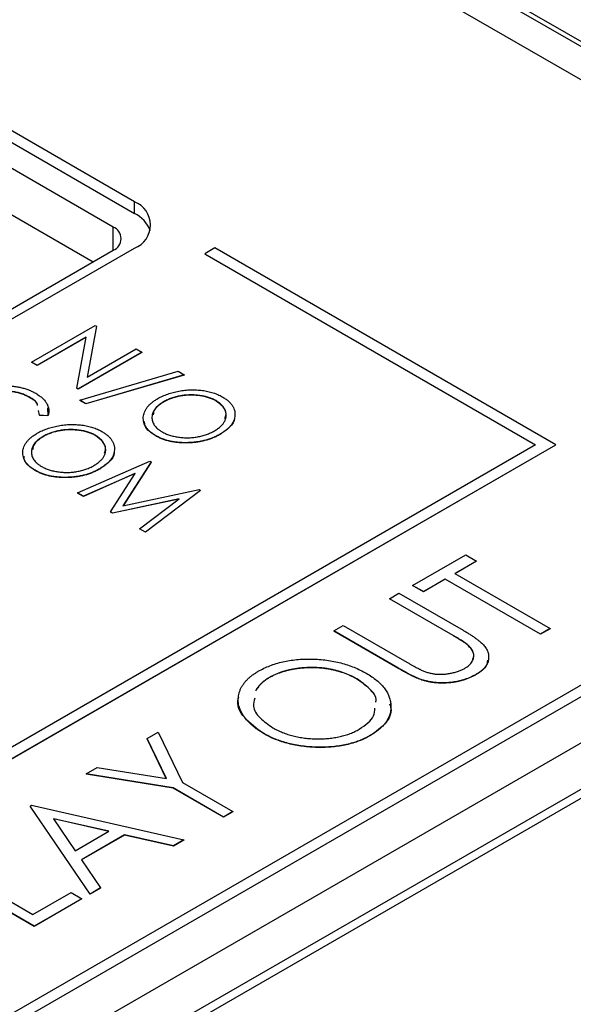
# Model space of a CAD drawing. Header units: millimetres. Extents: x 0 to 420, y 0 to 297.
# Tile 53 of 57: x 357.67 to 362.55, y 252.32 to 261. Entities that reach past the tile are written whole.
import ezdxf

# ---------------------------------------------------------------- set-up
doc = ezdxf.new("R2010")
doc.units = ezdxf.units.MM

msp = doc.modelspace()

# ---------------------------------------------------------------- linework, layer by layer
at = {"color": 7, "linetype": 'Continuous', "lineweight": 25}
for p, q in [((342.0999, 243.2894), (383.9606, 267.4551)), ((342.0999, 243.1874), (383.9606, 267.3531)), ((384.7384, 267.3939), (353.1307, 249.1472)), ((384.7384, 266.9856), (353.1307, 248.7389)), ((384.7371, 266.9047), (353.4122, 248.8213)), ((358.8229, 262.6587), (363.1716, 260.1483)), ((359.4604, 262.5846), (363.5262, 260.2375)), ((359.6358, 262.5278), (363.5249, 260.2827)), ((358.6815, 259.3931), (356.2066, 260.8218)), ((356.2066, 260.7197), (358.6815, 259.291)), ((358.4928, 259.1702), (356.0193, 260.5981)), ((356.0193, 260.1899), (358.316, 258.864)), ((358.6815, 259.291), (358.6815, 259.3931)), ((350.5732, 254.3942), (358.4928, 258.9661)), ((350.7266, 254.3926), (358.6815, 258.9849)), ((359.3886, 258.9869), (359.3002, 258.9359)), ((359.3002, 258.9359), (362.217, 257.2521)), ((359.3002, 258.9359), (359.3002, 258.9339)), ((359.3002, 258.9339), (362.2153, 257.251)), ((362.3938, 257.2521), (359.3886, 258.9869)), ((357.774, 257.9801), (358.3353, 258.3041)), ((358.3353, 258.3041), (358.3458, 258.298)), ((358.3458, 258.298), (358.2641, 257.8476)), ((358.3458, 258.2959), (358.2645, 257.8478)), ((358.3458, 258.298), (358.3458, 258.2959)), ((358.2543, 258.1992), (357.8244, 257.951)), ((358.2539, 258.1969), (357.8244, 257.9489)), ((358.1727, 257.7499), (358.2543, 258.1992)), ((358.7454, 258.0673), (358.1842, 257.7433)), ((358.7454, 258.0653), (358.1842, 257.7412)), ((358.2641, 257.8476), (358.6951, 258.0964)), ((358.6951, 258.0964), (358.7454, 258.0673)), ((358.7454, 258.0673), (358.7454, 258.0653)), ((357.8244, 257.951), (357.774, 257.9801)), ((357.774, 257.9801), (357.774, 257.978)), ((357.8244, 257.9489), (357.774, 257.978)), ((357.8244, 257.951), (357.8244, 257.9489)), ((358.1986, 257.6436), (359.0662, 257.8987)), ((359.0662, 257.8987), (359.1196, 257.8679)), ((359.1196, 257.8679), (358.252, 257.6128)), ((359.1196, 257.8659), (358.252, 257.6107)), ((359.1196, 257.8679), (359.1196, 257.8659)), ((358.1727, 257.7499), (358.1727, 257.7479)), ((358.1842, 257.7433), (358.1727, 257.7499)), ((358.1842, 257.7412), (358.1727, 257.7479)), ((358.1842, 257.7433), (358.1842, 257.7412)), ((357.7518, 257.6726), (357.7518, 257.6705)), ((358.252, 257.6128), (358.1986, 257.6436)), ((358.1986, 257.6436), (358.1986, 257.6415)), ((358.252, 257.6107), (358.1986, 257.6415)), ((358.252, 257.6128), (358.252, 257.6107)), ((358.9375, 257.6298), (358.9375, 257.6278)), ((359.3991, 257.6401), (359.3991, 257.638)), ((357.844, 257.5114), (357.836, 257.5548)), ((357.9162, 257.576), (357.9189, 257.505)), ((357.9189, 257.5071), (357.844, 257.5114)), ((357.844, 257.5114), (357.844, 257.5093)), ((357.9189, 257.505), (357.844, 257.5093)), ((357.9189, 257.5071), (357.9189, 257.505)), ((357.8757, 257.3243), (357.8757, 257.3223)), ((358.3374, 257.3345), (358.3374, 257.3325)), ((358.8687, 257.3315), (358.8687, 257.3295)), ((359.4364, 257.3446), (359.4364, 257.3426)), ((353.7318, 252.2516), (362.3938, 257.2521)), ((362.217, 257.2521), (353.7318, 252.3536)), ((353.7318, 252.2495), (362.3938, 257.25)), ((362.3938, 257.2521), (362.3938, 257.25)), ((358.1802, 256.8271), (358.816, 257.1081)), ((358.8285, 257.1009), (358.5796, 256.7129)), ((358.8285, 257.0988), (358.5811, 256.7132)), ((358.816, 257.1081), (358.8285, 257.1009)), ((358.8285, 257.1009), (358.8285, 257.0988)), ((357.8069, 257.026), (357.8069, 257.0239)), ((358.3747, 257.0391), (358.3747, 257.0371)), ((358.6875, 256.9995), (358.231, 256.7978)), ((358.6857, 256.9967), (358.231, 256.7957)), ((358.4696, 256.66), (358.6875, 256.9995)), ((358.5796, 256.7129), (359.2517, 256.8566)), ((359.264, 256.8494), (358.7774, 256.4823)), ((359.264, 256.8474), (358.7774, 256.4803)), ((359.2517, 256.8566), (359.264, 256.8494)), ((359.264, 256.8494), (359.264, 256.8474)), ((358.231, 256.7978), (358.1802, 256.8271)), ((358.1802, 256.8271), (358.1802, 256.8251)), ((358.231, 256.7957), (358.1802, 256.8251)), ((358.231, 256.7978), (358.231, 256.7957)), ((359.0761, 256.7752), (358.488, 256.6494)), ((359.0723, 256.7723), (358.488, 256.6474)), ((358.7266, 256.5117), (359.0761, 256.7752)), ((358.488, 256.6494), (358.4696, 256.66)), ((358.4696, 256.66), (358.4696, 256.658)), ((358.488, 256.6474), (358.4696, 256.658)), ((358.488, 256.6494), (358.488, 256.6474)), ((358.7266, 256.5117), (358.7266, 256.5096)), ((358.7774, 256.4823), (358.7266, 256.5117)), ((358.7774, 256.4803), (358.7266, 256.5096)), ((358.7774, 256.4823), (358.7774, 256.4803)), ((361.1326, 256.012), (361.6004, 256.2821)), ((361.6963, 256.2267), (361.5044, 256.1159)), ((361.6963, 256.2246), (361.5062, 256.1149)), ((361.6004, 256.2821), (361.6963, 256.2267)), ((361.6963, 256.2267), (361.6963, 256.2246)), ((361.4205, 256.0674), (361.2286, 255.9567)), ((361.4205, 256.0654), (361.2286, 255.9546)), ((362.26, 255.5828), (361.4205, 256.0674)), ((361.4205, 256.0674), (361.4205, 256.0654)), ((362.26, 255.5808), (361.4205, 256.0654)), ((361.5044, 256.1159), (362.3439, 255.6313)), ((361.2286, 255.9567), (361.1326, 256.012)), ((361.1326, 256.012), (361.1326, 256.01)), ((361.2286, 255.9546), (361.1326, 256.01)), ((360.9288, 255.8943), (361.0127, 255.9428)), ((361.4892, 255.5708), (360.9288, 255.8943)), ((360.9288, 255.8943), (360.9288, 255.8923)), ((361.4892, 255.5687), (360.9288, 255.8923)), ((361.0127, 255.9428), (361.5777, 255.6167)), ((361.2286, 255.9567), (361.2286, 255.9546)), ((360.4371, 255.6105), (360.521, 255.659)), ((360.521, 255.659), (361.0815, 255.3354)), ((362.3439, 255.6313), (362.26, 255.5828)), ((362.3439, 255.6292), (362.26, 255.5808)), ((362.3439, 255.6313), (362.3439, 255.6292)), ((361.002, 255.2843), (360.4371, 255.6105)), ((360.4371, 255.6105), (360.4371, 255.6084)), ((361.002, 255.2823), (360.4371, 255.6084)), ((361.4892, 255.5708), (361.4892, 255.5687)), ((362.26, 255.5828), (362.26, 255.5808)), ((361.6255, 255.4818), (361.6255, 255.4797)), ((361.002, 255.2843), (361.002, 255.2823)), ((359.8715, 255.2009), (359.8715, 255.1989)), ((360.6404, 255.1885), (360.6404, 255.1865)), ((361.2151, 255.1797), (361.2151, 255.1777)), ((361.6931, 255.2279), (361.6931, 255.2258)), ((358.792, 254.6608), (358.89, 254.7174)), ((358.9631, 254.3083), (358.792, 254.6608)), ((358.792, 254.6608), (358.792, 254.6588)), ((358.962, 254.3084), (358.792, 254.6588)), ((358.89, 254.7174), (359.1049, 254.2748)), ((359.8176, 254.7081), (359.8176, 254.706)), ((360.7624, 254.6906), (360.7624, 254.6885)), ((358.2544, 254.3504), (358.3524, 254.407)), ((358.3524, 254.407), (358.9631, 254.3083)), ((359.021, 254.2264), (358.2544, 254.3504)), ((358.2544, 254.3504), (358.2544, 254.3484)), ((359.021, 254.2243), (358.2544, 254.3484)), ((359.4656, 253.9697), (359.021, 254.2264)), ((359.021, 254.2264), (359.021, 254.2243)), ((359.4656, 253.9676), (359.021, 254.2243)), ((359.1049, 254.2748), (359.5496, 254.0181)), ((357.7627, 254.0666), (357.7746, 254.0735)), ((358.2903, 253.2912), (357.7627, 254.0666)), ((357.7627, 254.0666), (357.7627, 254.0645)), ((358.2903, 253.2891), (357.7627, 254.0645)), ((357.7746, 254.0735), (359.1178, 253.7689)), ((359.5496, 254.0181), (359.4656, 253.9697)), ((359.5496, 254.0161), (359.4656, 253.9676)), ((359.4656, 253.9697), (359.4656, 253.9676)), ((359.5496, 254.0181), (359.5496, 254.0161)), ((358.4567, 253.8442), (357.9678, 253.9551)), ((357.9678, 253.9551), (358.1599, 253.6728)), ((358.4542, 253.8427), (357.9695, 253.9526)), ((358.1599, 253.6728), (358.4567, 253.8442)), ((358.5947, 253.813), (358.2139, 253.5932)), ((358.5947, 253.811), (358.2149, 253.5917)), ((359.0251, 253.7153), (358.5947, 253.813)), ((358.5947, 253.813), (358.5947, 253.811)), ((359.0251, 253.7133), (358.5947, 253.811)), ((359.1178, 253.7689), (359.0251, 253.7153)), ((359.1178, 253.7668), (359.0251, 253.7133)), ((359.0251, 253.7153), (359.0251, 253.7133)), ((359.1178, 253.7689), (359.1178, 253.7668)), ((357.7986, 253.0073), (356.8632, 253.5473)), ((357.7986, 253.0053), (356.8632, 253.5453)), ((356.9471, 253.5958), (357.7866, 253.1112)), ((358.2139, 253.5932), (358.3831, 253.3447)), ((357.7866, 253.1112), (358.1224, 253.305)), ((358.1224, 253.305), (358.2184, 253.2496)), ((358.3831, 253.3447), (358.2903, 253.2912)), ((358.3831, 253.3427), (358.2903, 253.2891)), ((358.2903, 253.2912), (358.2903, 253.2891)), ((358.3831, 253.3447), (358.3831, 253.3427)), ((358.2184, 253.2496), (357.7986, 253.0073)), ((358.2184, 253.2476), (357.7986, 253.0053)), ((358.2184, 253.2496), (358.2184, 253.2476)), ((357.7986, 253.0073), (357.7986, 253.0053))]:
    msp.add_line(p, q, dxfattribs=at)
at = {"color": 8, "linetype": 'Continuous', "lineweight": 25}
msp.add_line((358.4928, 258.9661), (358.4928, 259.1702), dxfattribs=at)
at = {"color": 7, "linetype": 'Continuous', "lineweight": 25}
for centre, radius, start, end in [((358.6041, 259.189), 0.2183, 290.78344, 69.21635), ((358.5625, 259.044), 0.2742, 20.03548, 64.2718), ((358.4541, 259.0681), 0.1092, 290.78331, 69.21651)]:
    msp.add_arc(centre, radius, start, end, dxfattribs=at)
for points, knots in [([(357.2408, 257.6972), (357.2511, 257.7029), (357.2714, 257.7141), (357.3044, 257.7287), (357.3384, 257.7412), (357.3738, 257.7516), (357.4104, 257.7599), (357.4484, 257.7659), (357.4876, 257.7698), (357.5276, 257.7716), (357.5675, 257.7712), (357.6066, 257.7686), (357.6442, 257.7635), (357.6806, 257.7565), (357.7155, 257.747), (357.7489, 257.7352), (357.781, 257.7213), (357.8007, 257.7105), (357.8107, 257.705)], [0, 0, 0, 0, 0.067236, 0.132194, 0.195391, 0.257388, 0.318778, 0.380515, 0.442528, 0.505942, 0.569171, 0.630524, 0.690882, 0.750747, 0.811024, 0.872201, 0.934998, 1, 1, 1, 1]), ([(357.7518, 257.6726), (357.7466, 257.6755), (357.7363, 257.6813), (357.7195, 257.6891), (357.7022, 257.6963), (357.6841, 257.7027), (357.6652, 257.7083), (357.6458, 257.7133), (357.6256, 257.7174), (357.6048, 257.7209), (357.5837, 257.7234), (357.5626, 257.7253), (357.5415, 257.7262), (357.5205, 257.7265), (357.4995, 257.7258), (357.4786, 257.7243), (357.4578, 257.722), (357.4371, 257.7189), (357.4167, 257.7151), (357.3967, 257.7102), (357.3771, 257.7049), (357.3582, 257.6985), (357.3395, 257.6916), (357.3216, 257.6838), (357.3041, 257.6752), (357.293, 257.669), (357.2874, 257.6659)], [0, 0, 0, 0, 0.042053, 0.08339, 0.12445, 0.165455, 0.206308, 0.247105, 0.288552, 0.330304, 0.372004, 0.413242, 0.453943, 0.494519, 0.534931, 0.575377, 0.616226, 0.657481, 0.699058, 0.740597, 0.782516, 0.824792, 0.867458, 0.910545, 0.95488, 1, 1, 1, 1]), ([(357.7518, 257.6705), (357.7466, 257.6735), (357.7363, 257.6793), (357.7195, 257.687), (357.7022, 257.6942), (357.6841, 257.7007), (357.6652, 257.7063), (357.6458, 257.7113), (357.6256, 257.7154), (357.6048, 257.7189), (357.5837, 257.7214), (357.5626, 257.7233), (357.5415, 257.7242), (357.5205, 257.7244), (357.4995, 257.7238), (357.4786, 257.7223), (357.4578, 257.72), (357.4371, 257.7169), (357.4167, 257.713), (357.3967, 257.7082), (357.3771, 257.7028), (357.3582, 257.6964), (357.3395, 257.6895), (357.3216, 257.6817), (357.3041, 257.6732), (357.293, 257.667), (357.2874, 257.6639)], [0, 0, 0, 0, 0.042053, 0.08339, 0.12445, 0.165455, 0.206308, 0.247105, 0.288552, 0.330304, 0.372004, 0.413242, 0.453943, 0.494519, 0.534931, 0.575377, 0.616226, 0.657481, 0.699058, 0.740597, 0.782516, 0.824792, 0.867458, 0.910545, 0.95488, 1, 1, 1, 1]), ([(357.8107, 257.705), (357.8166, 257.7016), (357.8282, 257.6947), (357.8441, 257.6838), (357.8585, 257.6726), (357.8717, 257.6611), (357.8836, 257.6493), (357.8939, 257.6372), (357.9028, 257.6248), (357.9104, 257.6121), (357.9166, 257.5993), (357.9211, 257.5863), (357.9244, 257.5732), (357.9262, 257.5601), (357.9265, 257.5469), (357.9255, 257.5337), (357.9231, 257.5203), (357.9203, 257.5115), (357.9189, 257.5071)], [0, 0, 0, 0, 0.066993, 0.132924, 0.197185, 0.260778, 0.323495, 0.38569, 0.447641, 0.50944, 0.571321, 0.632219, 0.693087, 0.75382, 0.814671, 0.875574, 0.937668, 1, 1, 1, 1]), ([(358.8869, 257.6588), (358.8936, 257.6626), (358.9071, 257.6701), (358.9286, 257.6805), (358.9507, 257.6901), (358.9738, 257.6986), (358.9975, 257.7065), (359.0219, 257.7135), (359.0472, 257.7195), (359.0731, 257.7247), (359.0992, 257.729), (359.1255, 257.7321), (359.1515, 257.7344), (359.1775, 257.7356), (359.2033, 257.7357), (359.2291, 257.735), (359.2547, 257.7331), (359.2801, 257.7302), (359.305, 257.7266), (359.329, 257.7217), (359.3523, 257.7161), (359.3746, 257.7096), (359.396, 257.7022), (359.4164, 257.6939), (359.4362, 257.6848), (359.4483, 257.678), (359.4544, 257.6746)], [0, 0, 0, 0, 0.044811, 0.089011, 0.13275, 0.176233, 0.219272, 0.262324, 0.305647, 0.348979, 0.392242, 0.43461, 0.476184, 0.517236, 0.558165, 0.598792, 0.639668, 0.680638, 0.721467, 0.761759, 0.801482, 0.840953, 0.880381, 0.919726, 0.959716, 1, 1, 1, 1]), ([(357.828, 257.5985), (357.8275, 257.6019), (357.8235, 257.631), (357.7855, 257.6531), (357.7518, 257.6726)], [0, 0, 0, 0, 0.114761, 1, 1, 1, 1]), ([(357.8276, 257.5985), (357.8272, 257.6011), (357.8231, 257.6296), (357.7857, 257.6511), (357.7518, 257.6705)], [0, 0, 0, 0, 0.094129, 1, 1, 1, 1]), ([(358.8687, 257.3315), (358.8594, 257.3371), (358.8413, 257.3481), (358.8183, 257.3663), (358.7986, 257.3853), (358.7829, 257.4052), (358.771, 257.426), (358.7632, 257.4477), (358.7591, 257.4703), (358.7586, 257.4935), (358.762, 257.5167), (358.7688, 257.5395), (358.7796, 257.5614), (358.7938, 257.5826), (358.8115, 257.603), (358.8331, 257.6225), (358.858, 257.6413), (358.8772, 257.6529), (358.8869, 257.6588)], [0, 0, 0, 0, 0.063524, 0.12488, 0.185155, 0.244833, 0.304627, 0.365038, 0.42717, 0.49127, 0.555588, 0.618668, 0.681008, 0.742903, 0.805249, 0.868474, 0.933217, 1, 1, 1, 1]), ([(358.9375, 257.6298), (358.9295, 257.625), (358.914, 257.6156), (358.8937, 257.6003), (358.8763, 257.5845), (358.8621, 257.5679), (358.8507, 257.5508), (358.8425, 257.533), (358.8371, 257.5146), (358.835, 257.4959), (358.8356, 257.4772), (358.8393, 257.4589), (358.8461, 257.4415), (358.8555, 257.4247), (358.8682, 257.4088), (358.884, 257.3937), (358.9024, 257.3791), (358.9169, 257.3703), (358.9242, 257.3659)], [0, 0, 0, 0, 0.067527, 0.132732, 0.196155, 0.259075, 0.321014, 0.38343, 0.446356, 0.511, 0.575065, 0.637117, 0.697775, 0.757283, 0.816581, 0.876505, 0.937466, 1, 1, 1, 1]), ([(358.9375, 257.6278), (358.905, 257.6066), (358.8548, 257.5737), (358.8482, 257.5309), (358.8459, 257.5158)], [0, 0, 0, 0, 0.64585, 1, 1, 1, 1]), ([(359.3991, 257.6401), (359.3942, 257.6428), (359.3845, 257.6483), (359.3684, 257.6556), (359.3518, 257.6624), (359.3343, 257.6684), (359.316, 257.6738), (359.2969, 257.6785), (359.277, 257.6824), (359.2563, 257.6857), (359.2353, 257.6881), (359.2142, 257.6899), (359.1931, 257.6908), (359.172, 257.6908), (359.1509, 257.6902), (359.1299, 257.6885), (359.1088, 257.6862), (359.0879, 257.683), (359.0673, 257.679), (359.0471, 257.6742), (359.0274, 257.6687), (359.0083, 257.6625), (358.9898, 257.6554), (358.9716, 257.6477), (358.9541, 257.6391), (358.9431, 257.633), (358.9375, 257.6298)], [0, 0, 0, 0, 0.03995, 0.0795, 0.119093, 0.158657, 0.198399, 0.238808, 0.279786, 0.32152, 0.363502, 0.404857, 0.44612, 0.487051, 0.528052, 0.569347, 0.610814, 0.653126, 0.695625, 0.737937, 0.780228, 0.823259, 0.86624, 0.91006, 0.95448, 1, 1, 1, 1]), ([(359.3991, 257.638), (359.3942, 257.6408), (359.3845, 257.6463), (359.3684, 257.6536), (359.3518, 257.6604), (359.3343, 257.6664), (359.316, 257.6717), (359.2969, 257.6764), (359.277, 257.6804), (359.2563, 257.6836), (359.2353, 257.686), (359.2142, 257.6878), (359.1931, 257.6887), (359.172, 257.6888), (359.1509, 257.6881), (359.1299, 257.6864), (359.1088, 257.6841), (359.0879, 257.6809), (359.0673, 257.6769), (359.0471, 257.6722), (359.0274, 257.6667), (359.0083, 257.6604), (358.9898, 257.6533), (358.9716, 257.6457), (358.9541, 257.6371), (358.9431, 257.6309), (358.9375, 257.6278)], [0, 0, 0, 0, 0.03995, 0.0795, 0.119093, 0.158657, 0.198399, 0.238808, 0.279786, 0.32152, 0.363502, 0.404857, 0.44612, 0.487051, 0.528052, 0.569347, 0.610814, 0.653126, 0.695625, 0.737937, 0.780228, 0.823259, 0.86624, 0.91006, 0.95448, 1, 1, 1, 1]), ([(359.3862, 257.3738), (359.3915, 257.377), (359.4021, 257.3833), (359.4168, 257.3933), (359.4299, 257.4037), (359.4421, 257.4142), (359.4525, 257.4252), (359.462, 257.4363), (359.4699, 257.4478), (359.4767, 257.4596), (359.4821, 257.4715), (359.486, 257.4835), (359.4885, 257.4956), (359.4897, 257.5078), (359.4893, 257.5199), (359.4876, 257.5321), (359.4846, 257.5444), (359.4799, 257.5566), (359.4742, 257.5686), (359.4671, 257.5802), (359.4588, 257.5914), (359.4494, 257.6021), (359.4386, 257.6123), (359.4266, 257.622), (359.4137, 257.6314), (359.404, 257.6372), (359.3991, 257.6401)], [0, 0, 0, 0, 0.044919, 0.089049, 0.132275, 0.174971, 0.217124, 0.258746, 0.300505, 0.342468, 0.384106, 0.425334, 0.466347, 0.507134, 0.548086, 0.589165, 0.630971, 0.673318, 0.715608, 0.757161, 0.797874, 0.838221, 0.878704, 0.918923, 0.959105, 1, 1, 1, 1]), ([(359.4776, 257.4818), (359.4828, 257.4949), (359.4964, 257.5293), (359.4687, 257.5869), (359.4223, 257.621), (359.3991, 257.638)], [0, 0, 0, 0, 0.235829, 0.618143, 1, 1, 1, 1]), ([(359.4544, 257.6746), (359.4638, 257.6689), (359.4823, 257.6577), (359.5061, 257.6392), (359.5261, 257.6201), (359.5421, 257.6), (359.5541, 257.579), (359.5626, 257.5573), (359.5667, 257.5346), (359.5673, 257.5115), (359.5641, 257.4882), (359.5569, 257.4655), (359.5463, 257.4434), (359.5317, 257.4221), (359.5136, 257.4015), (359.4915, 257.3816), (359.466, 257.3625), (359.4464, 257.3506), (359.4364, 257.3446)], [0, 0, 0, 0, 0.064108, 0.126023, 0.186638, 0.246162, 0.305779, 0.366055, 0.427385, 0.490645, 0.554456, 0.616941, 0.678972, 0.74068, 0.803325, 0.866865, 0.932418, 1, 1, 1, 1]), ([(358.8687, 257.3295), (358.8283, 257.3563), (358.7721, 257.3937), (358.7712, 257.4416), (358.771, 257.4551)], [0, 0, 0, 0, 0.717364, 1, 1, 1, 1]), ([(359.5621, 257.4895), (359.5624, 257.4877), (359.567, 257.4591), (359.5247, 257.4042), (359.4659, 257.3631), (359.4364, 257.3426)], [0, 0, 0, 0, 0.032898, 0.51619, 1, 1, 1, 1]), ([(357.8069, 257.026), (357.7977, 257.0316), (357.7796, 257.0426), (357.7565, 257.0608), (357.7369, 257.0797), (357.7212, 257.0997), (357.7093, 257.1205), (357.7014, 257.1422), (357.6973, 257.1648), (357.6969, 257.188), (357.7003, 257.2112), (357.707, 257.2339), (357.7178, 257.2559), (357.7321, 257.277), (357.7497, 257.2975), (357.7713, 257.317), (357.7963, 257.3358), (357.8154, 257.3474), (357.8251, 257.3532)], [0, 0, 0, 0, 0.063524, 0.12488, 0.185155, 0.244833, 0.304627, 0.365038, 0.42717, 0.49127, 0.555588, 0.618668, 0.681008, 0.742903, 0.805249, 0.868474, 0.933217, 1, 1, 1, 1]), ([(357.8251, 257.3532), (357.8319, 257.357), (357.8454, 257.3646), (357.8668, 257.3749), (357.889, 257.3845), (357.9121, 257.3931), (357.9357, 257.401), (357.9602, 257.4079), (357.9855, 257.4139), (358.0113, 257.4191), (358.0375, 257.4234), (358.0637, 257.4266), (358.0898, 257.4289), (358.1157, 257.4301), (358.1416, 257.4302), (358.1673, 257.4294), (358.193, 257.4276), (358.2183, 257.4247), (358.2433, 257.421), (358.2673, 257.4161), (358.2906, 257.4106), (358.3129, 257.4041), (358.3343, 257.3967), (358.3547, 257.3884), (358.3745, 257.3793), (358.3866, 257.3725), (358.3927, 257.3691)], [0, 0, 0, 0, 0.044811, 0.089011, 0.13275, 0.176233, 0.219272, 0.262324, 0.305647, 0.348979, 0.392242, 0.43461, 0.476184, 0.517236, 0.558165, 0.598792, 0.639668, 0.680638, 0.721467, 0.761759, 0.801482, 0.840953, 0.880381, 0.919726, 0.959716, 1, 1, 1, 1]), ([(358.3374, 257.3345), (358.3325, 257.3373), (358.3227, 257.3428), (358.3067, 257.3501), (358.2901, 257.3569), (358.2726, 257.3629), (358.2543, 257.3683), (358.2352, 257.3729), (358.2152, 257.3769), (358.1946, 257.3801), (358.1736, 257.3825), (358.1525, 257.3844), (358.1314, 257.3853), (358.1102, 257.3853), (358.0892, 257.3846), (358.0682, 257.3829), (358.0471, 257.3806), (358.0262, 257.3775), (358.0055, 257.3734), (357.9854, 257.3687), (357.9657, 257.3632), (357.9465, 257.3569), (357.928, 257.3498), (357.9099, 257.3422), (357.8924, 257.3336), (357.8813, 257.3274), (357.8757, 257.3243)], [0, 0, 0, 0, 0.03995, 0.0795, 0.119093, 0.158657, 0.198399, 0.238808, 0.279786, 0.32152, 0.363502, 0.404857, 0.44612, 0.487051, 0.528052, 0.569347, 0.610814, 0.653126, 0.695625, 0.737937, 0.780228, 0.823259, 0.86624, 0.91006, 0.95448, 1, 1, 1, 1]), ([(358.3374, 257.3325), (358.3325, 257.3353), (358.3227, 257.3408), (358.3067, 257.348), (358.2901, 257.3548), (358.2726, 257.3609), (358.2543, 257.3662), (358.2352, 257.3709), (358.2152, 257.3748), (358.1946, 257.3781), (358.1736, 257.3805), (358.1525, 257.3823), (358.1314, 257.3832), (358.1102, 257.3833), (358.0892, 257.3826), (358.0682, 257.3809), (358.0471, 257.3786), (358.0262, 257.3754), (358.0055, 257.3714), (357.9854, 257.3666), (357.9657, 257.3612), (357.9465, 257.3549), (357.928, 257.3478), (357.9099, 257.3401), (357.8924, 257.3316), (357.8813, 257.3254), (357.8757, 257.3223)], [0, 0, 0, 0, 0.03995, 0.0795, 0.119093, 0.158657, 0.198399, 0.238808, 0.279786, 0.32152, 0.363502, 0.404857, 0.44612, 0.487051, 0.528052, 0.569347, 0.610814, 0.653126, 0.695625, 0.737937, 0.780228, 0.823259, 0.86624, 0.91006, 0.95448, 1, 1, 1, 1]), ([(358.3927, 257.3691), (358.4021, 257.3634), (358.4205, 257.3521), (358.4443, 257.3337), (358.4644, 257.3145), (358.4804, 257.2944), (358.4924, 257.2735), (358.5008, 257.2517), (358.505, 257.2291), (358.5055, 257.206), (358.5024, 257.1827), (358.4952, 257.1599), (358.4846, 257.1379), (358.47, 257.1165), (358.4519, 257.0959), (358.4298, 257.0761), (358.4042, 257.0569), (358.3846, 257.0451), (358.3747, 257.0391)], [0, 0, 0, 0, 0.064108, 0.126023, 0.186638, 0.246162, 0.305779, 0.366055, 0.427385, 0.490645, 0.554456, 0.616941, 0.678972, 0.74068, 0.803325, 0.866865, 0.932418, 1, 1, 1, 1]), ([(358.9242, 257.3659), (358.9293, 257.363), (358.9396, 257.3573), (358.956, 257.3496), (358.9732, 257.3425), (358.991, 257.3362), (359.0095, 257.3307), (359.0287, 257.3258), (359.0486, 257.3217), (359.0691, 257.3183), (359.0899, 257.3158), (359.1108, 257.314), (359.1316, 257.313), (359.1526, 257.3129), (359.1735, 257.3137), (359.1945, 257.3152), (359.2155, 257.3175), (359.2363, 257.3208), (359.2569, 257.3248), (359.277, 257.3295), (359.2965, 257.3351), (359.3157, 257.3413), (359.3341, 257.3483), (359.3522, 257.356), (359.3696, 257.3645), (359.3806, 257.3707), (359.3862, 257.3738)], [0, 0, 0, 0, 0.041666, 0.082893, 0.123569, 0.164199, 0.204301, 0.245034, 0.286018, 0.327309, 0.368812, 0.409597, 0.450086, 0.490663, 0.531323, 0.572234, 0.613562, 0.655577, 0.697657, 0.739828, 0.781876, 0.824465, 0.867302, 0.91067, 0.954942, 1, 1, 1, 1]), ([(357.8757, 257.3243), (357.8678, 257.3195), (357.8522, 257.3101), (357.832, 257.2948), (357.8146, 257.2789), (357.8003, 257.2624), (357.7889, 257.2452), (357.7808, 257.2275), (357.7754, 257.2091), (357.7733, 257.1903), (357.7739, 257.1716), (357.7775, 257.1534), (357.7844, 257.136), (357.7937, 257.1192), (357.8065, 257.1033), (357.8223, 257.0881), (357.8406, 257.0736), (357.8551, 257.0648), (357.8625, 257.0604)], [0, 0, 0, 0, 0.067527, 0.132732, 0.196155, 0.259075, 0.321014, 0.38343, 0.446356, 0.511, 0.575065, 0.637117, 0.697775, 0.757283, 0.816581, 0.876505, 0.937466, 1, 1, 1, 1]), ([(357.8757, 257.3223), (357.8433, 257.301), (357.793, 257.2682), (357.7865, 257.2254), (357.7842, 257.2102)], [0, 0, 0, 0, 0.645847, 1, 1, 1, 1]), ([(358.3244, 257.0682), (358.3298, 257.0714), (358.3404, 257.0778), (358.355, 257.0877), (358.3681, 257.0981), (358.3803, 257.1087), (358.3908, 257.1196), (358.4003, 257.1308), (358.4082, 257.1423), (358.4149, 257.154), (358.4203, 257.166), (358.4243, 257.178), (358.4267, 257.1901), (358.4279, 257.2022), (358.4275, 257.2144), (358.4258, 257.2266), (358.4229, 257.2388), (358.4182, 257.251), (358.4124, 257.2631), (358.4053, 257.2747), (358.3971, 257.2858), (358.3876, 257.2965), (358.3769, 257.3068), (358.3648, 257.3165), (358.352, 257.3259), (358.3423, 257.3317), (358.3374, 257.3345)], [0, 0, 0, 0, 0.044919, 0.089049, 0.132275, 0.174971, 0.217124, 0.258746, 0.300505, 0.342468, 0.384106, 0.425334, 0.466347, 0.507134, 0.548086, 0.589165, 0.630971, 0.673318, 0.715608, 0.757161, 0.797874, 0.838221, 0.878704, 0.918923, 0.959105, 1, 1, 1, 1]), ([(358.4159, 257.1763), (358.4211, 257.1894), (358.4346, 257.2238), (358.4069, 257.2814), (358.3606, 257.3155), (358.3374, 257.3325)], [0, 0, 0, 0, 0.235834, 0.618142, 1, 1, 1, 1]), ([(359.4364, 257.3446), (359.4261, 257.3389), (359.4058, 257.3277), (359.3728, 257.3131), (359.3386, 257.3004), (359.303, 257.2899), (359.2661, 257.2815), (359.2279, 257.2754), (359.1884, 257.2712), (359.148, 257.2693), (359.1079, 257.2694), (359.0687, 257.2716), (359.0312, 257.2761), (358.9953, 257.2827), (358.961, 257.2917), (358.9283, 257.3027), (358.8972, 257.3159), (358.8783, 257.3263), (358.8687, 257.3315)], [0, 0, 0, 0, 0.067676, 0.133308, 0.197164, 0.260044, 0.322297, 0.384875, 0.448118, 0.512522, 0.576512, 0.638504, 0.698603, 0.757964, 0.817071, 0.876579, 0.937335, 1, 1, 1, 1]), ([(359.4364, 257.3426), (359.4261, 257.3369), (359.4058, 257.3257), (359.3728, 257.311), (359.3386, 257.2984), (359.303, 257.2879), (359.2661, 257.2795), (359.2279, 257.2734), (359.1884, 257.2692), (359.148, 257.2672), (359.1079, 257.2673), (359.0687, 257.2695), (359.0312, 257.2741), (358.9953, 257.2806), (358.961, 257.2896), (358.9283, 257.3007), (358.8972, 257.3139), (358.8783, 257.3242), (358.8687, 257.3295)], [0, 0, 0, 0, 0.067676, 0.133308, 0.197164, 0.260044, 0.322297, 0.384875, 0.448118, 0.512522, 0.576512, 0.638504, 0.698603, 0.757964, 0.817071, 0.876579, 0.937335, 1, 1, 1, 1]), ([(358.5004, 257.184), (358.5007, 257.1822), (358.5052, 257.1535), (358.463, 257.0987), (358.4042, 257.0576), (358.3747, 257.0371)], [0, 0, 0, 0, 0.032902, 0.516187, 1, 1, 1, 1]), ([(357.8069, 257.0239), (357.7666, 257.0508), (357.7103, 257.0882), (357.7095, 257.136), (357.7092, 257.1496)], [0, 0, 0, 0, 0.717364, 1, 1, 1, 1]), ([(358.3747, 257.0391), (358.3644, 257.0334), (358.344, 257.0222), (358.311, 257.0075), (358.2768, 256.9949), (358.2413, 256.9844), (358.2044, 256.976), (358.1661, 256.9699), (358.1266, 256.9657), (358.0863, 256.9637), (358.0461, 256.9638), (358.007, 256.966), (357.9695, 256.9706), (357.9335, 256.9771), (357.8993, 256.9862), (357.8666, 256.9972), (357.8354, 257.0104), (357.8165, 257.0207), (357.8069, 257.026)], [0, 0, 0, 0, 0.067676, 0.133308, 0.197164, 0.260044, 0.322297, 0.384875, 0.448118, 0.512522, 0.576512, 0.638504, 0.698603, 0.757964, 0.817071, 0.876579, 0.937335, 1, 1, 1, 1]), ([(358.3747, 257.0371), (358.3644, 257.0314), (358.344, 257.0201), (358.311, 257.0055), (358.2768, 256.9929), (358.2413, 256.9824), (358.2044, 256.974), (358.1661, 256.9678), (358.1266, 256.9636), (358.0863, 256.9617), (358.0461, 256.9618), (358.007, 256.964), (357.9695, 256.9685), (357.9335, 256.9751), (357.8993, 256.9841), (357.8666, 256.9951), (357.8354, 257.0084), (357.8165, 257.0187), (357.8069, 257.0239)], [0, 0, 0, 0, 0.067676, 0.133308, 0.197164, 0.260044, 0.322297, 0.384875, 0.448118, 0.512522, 0.576512, 0.638504, 0.698603, 0.757964, 0.817071, 0.876579, 0.937335, 1, 1, 1, 1]), ([(357.8625, 257.0604), (357.8676, 257.0575), (357.8778, 257.0518), (357.8943, 257.044), (357.9114, 257.037), (357.9293, 257.0307), (357.9478, 257.0251), (357.967, 257.0203), (357.9869, 257.0162), (358.0074, 257.0128), (358.0281, 257.0102), (358.049, 257.0085), (358.0699, 257.0075), (358.0908, 257.0073), (358.1118, 257.0081), (358.1327, 257.0097), (358.1537, 257.012), (358.1745, 257.0153), (358.1951, 257.0192), (358.2153, 257.024), (358.2348, 257.0296), (358.2539, 257.0357), (358.2723, 257.0428), (358.2904, 257.0505), (358.3079, 257.059), (358.3189, 257.0651), (358.3244, 257.0682)], [0, 0, 0, 0, 0.041666, 0.082893, 0.123569, 0.164199, 0.204301, 0.245034, 0.286018, 0.327309, 0.368812, 0.409597, 0.450086, 0.490663, 0.531323, 0.572234, 0.613562, 0.655577, 0.697657, 0.739828, 0.781876, 0.824465, 0.867302, 0.91067, 0.954942, 1, 1, 1, 1]), ([(361.5777, 255.6167), (361.5878, 255.6107), (361.6076, 255.5992), (361.6355, 255.5817), (361.6615, 255.5648), (361.6852, 255.5483), (361.7066, 255.5323), (361.7258, 255.5168), (361.7426, 255.5016), (361.7577, 255.4869), (361.7707, 255.4721), (361.7812, 255.4568), (361.7896, 255.4411), (361.796, 255.425), (361.8005, 255.4085), (361.803, 255.3915), (361.803, 255.3741), (361.8014, 255.3563), (361.7977, 255.3385), (361.7907, 255.3211), (361.7809, 255.3042), (361.7692, 255.2878), (361.754, 255.2719), (361.7365, 255.2566), (361.7161, 255.2418), (361.7009, 255.2326), (361.6931, 255.2279)], [0, 0, 0, 0, 0.055741, 0.108782, 0.159484, 0.207221, 0.252392, 0.29506, 0.335302, 0.373122, 0.409887, 0.446345, 0.483055, 0.519772, 0.55698, 0.595071, 0.634, 0.673955, 0.714172, 0.754116, 0.79357, 0.833447, 0.873373, 0.914548, 0.956539, 1, 1, 1, 1]), ([(361.6255, 255.4818), (361.6229, 255.4841), (361.6171, 255.4893), (361.6066, 255.4975), (361.5932, 255.5068), (361.5776, 255.5174), (361.5591, 255.529), (361.5383, 255.542), (361.5146, 255.556), (361.4979, 255.5657), (361.4892, 255.5708)], [0, 0, 0, 0, 0.069596, 0.155423, 0.257515, 0.37358, 0.506166, 0.6554, 0.819993, 1, 1, 1, 1]), ([(361.6255, 255.4797), (361.6229, 255.482), (361.6171, 255.4872), (361.6066, 255.4954), (361.5932, 255.5047), (361.5776, 255.5153), (361.5591, 255.5269), (361.5383, 255.5399), (361.5146, 255.5539), (361.4979, 255.5637), (361.4892, 255.5687)], [0, 0, 0, 0, 0.069596, 0.155423, 0.257515, 0.37358, 0.506166, 0.6554, 0.819993, 1, 1, 1, 1]), ([(361.5925, 255.2806), (361.5995, 255.2849), (361.6133, 255.2935), (361.6311, 255.308), (361.6458, 255.3237), (361.6574, 255.3404), (361.6662, 255.3576), (361.671, 255.3751), (361.6726, 255.3928), (361.6705, 255.4106), (361.6647, 255.4285), (361.6555, 255.4464), (361.6425, 255.4644), (361.6313, 255.4759), (361.6255, 255.4818)], [0, 0, 0, 0, 0.0814089, 0.1616796, 0.2428016, 0.3256801, 0.4081461, 0.4884412, 0.5697747, 0.6506999, 0.7332849, 0.818545, 0.907136, 1, 1, 1, 1]), ([(361.6626, 255.3622), (361.6665, 255.371), (361.6844, 255.4109), (361.6513, 255.4496), (361.6255, 255.4797)], [0, 0, 0, 0, 0.221701, 1, 1, 1, 1]), ([(359.7718, 255.2542), (359.7883, 255.2632), (359.8208, 255.2809), (359.8739, 255.3038), (359.9293, 255.3232), (359.9874, 255.3385), (360.0478, 255.3502), (360.1108, 255.3582), (360.176, 255.3623), (360.2429, 255.3629), (360.31, 255.3596), (360.3758, 255.353), (360.4394, 255.3425), (360.5009, 255.3285), (360.5605, 255.3111), (360.6177, 255.2899), (360.673, 255.2652), (360.7072, 255.2464), (360.7245, 255.2368)], [0, 0, 0, 0, 0.064104, 0.126014, 0.186625, 0.246145, 0.305982, 0.366044, 0.427564, 0.490819, 0.554465, 0.617089, 0.678994, 0.740698, 0.803338, 0.866874, 0.932422, 1, 1, 1, 1]), ([(360.6404, 255.1885), (360.6312, 255.1936), (360.6129, 255.2038), (360.5841, 255.2179), (360.5541, 255.2305), (360.5237, 255.2422), (360.492, 255.2523), (360.4599, 255.2614), (360.4266, 255.2691), (360.3927, 255.2756), (360.3582, 255.2808), (360.3234, 255.2846), (360.2886, 255.2869), (360.2536, 255.288), (360.2185, 255.2877), (360.1833, 255.286), (360.1479, 255.2832), (360.1126, 255.2787), (360.0779, 255.2731), (360.0444, 255.2663), (360.0121, 255.2584), (359.9813, 255.2492), (359.9517, 255.2389), (359.9237, 255.2274), (359.8965, 255.215), (359.8799, 255.2056), (359.8715, 255.2009)], [0, 0, 0, 0, 0.044919, 0.08905, 0.132276, 0.174972, 0.217126, 0.258747, 0.300507, 0.34247, 0.384109, 0.425337, 0.466349, 0.507137, 0.54809, 0.589169, 0.630974, 0.673322, 0.715613, 0.757165, 0.797878, 0.838521, 0.878703, 0.918922, 0.959105, 1, 1, 1, 1]), ([(360.6404, 255.1865), (360.6312, 255.1916), (360.6129, 255.2018), (360.5841, 255.2159), (360.5541, 255.2285), (360.5237, 255.2402), (360.492, 255.2503), (360.4599, 255.2594), (360.4266, 255.267), (360.3927, 255.2735), (360.3582, 255.2787), (360.3234, 255.2825), (360.2886, 255.2849), (360.2536, 255.286), (360.2185, 255.2856), (360.1833, 255.284), (360.1479, 255.2811), (360.1126, 255.2766), (360.0779, 255.2711), (360.0444, 255.2643), (360.0121, 255.2564), (359.9813, 255.2471), (359.9517, 255.2369), (359.9237, 255.2253), (359.8965, 255.2129), (359.8799, 255.2036), (359.8715, 255.1989)], [0, 0, 0, 0, 0.044919, 0.08905, 0.132276, 0.174972, 0.217126, 0.258747, 0.300507, 0.34247, 0.384109, 0.425337, 0.466349, 0.507137, 0.54809, 0.589169, 0.630974, 0.673322, 0.715613, 0.757165, 0.797878, 0.838521, 0.878703, 0.918922, 0.959105, 1, 1, 1, 1]), ([(361.2151, 255.1797), (361.2088, 255.1818), (361.1951, 255.1864), (361.1743, 255.195), (361.1509, 255.2053), (361.1254, 255.2175), (361.0978, 255.2315), (361.0677, 255.2474), (361.0355, 255.2651), (361.0135, 255.2778), (361.002, 255.2843)], [0, 0, 0, 0, 0.077936, 0.169149, 0.274074, 0.391816, 0.523462, 0.668216, 0.827041, 1, 1, 1, 1]), ([(361.2151, 255.1777), (361.2088, 255.1798), (361.1951, 255.1844), (361.1743, 255.193), (361.1509, 255.2032), (361.1254, 255.2154), (361.0978, 255.2295), (361.0677, 255.2453), (361.0355, 255.2631), (361.0135, 255.2757), (361.002, 255.2823)], [0, 0, 0, 0, 0.077936, 0.169149, 0.274074, 0.391816, 0.523462, 0.668216, 0.827041, 1, 1, 1, 1]), ([(361.0815, 255.3354), (361.0894, 255.3308), (361.1044, 255.3221), (361.126, 255.3098), (361.1455, 255.2991), (361.1626, 255.2896), (361.1772, 255.2815), (361.1901, 255.275), (361.2005, 255.2698), (361.2068, 255.2669), (361.2095, 255.2656)], [0, 0, 0, 0, 0.191105, 0.362655, 0.516171, 0.650128, 0.766034, 0.862527, 0.941006, 1, 1, 1, 1]), ([(361.2095, 255.2656), (361.2196, 255.2612), (361.239, 255.2528), (361.27, 255.2426), (361.3007, 255.235), (361.3317, 255.2298), (361.3636, 255.2274), (361.3971, 255.2278), (361.4321, 255.231), (361.4679, 255.2369), (361.5031, 255.2448), (361.5362, 255.2547), (361.5664, 255.2664), (361.5838, 255.2759), (361.5925, 255.2806)], [0, 0, 0, 0, 0.089535, 0.172699, 0.25172, 0.326348, 0.401434, 0.478997, 0.562858, 0.652098, 0.743032, 0.830442, 0.915871, 1, 1, 1, 1]), ([(361.7916, 255.3523), (361.7909, 255.3372), (361.7887, 255.2889), (361.7321, 255.2515), (361.6931, 255.2258)], [0, 0, 0, 0, 0.313179, 1, 1, 1, 1]), ([(359.8176, 254.7081), (359.8066, 254.7146), (359.7849, 254.7276), (359.7549, 254.7482), (359.7273, 254.7695), (359.7021, 254.7916), (359.6799, 254.8145), (359.6596, 254.838), (359.6423, 254.8624), (359.6273, 254.8872), (359.6149, 254.9124), (359.6059, 254.9377), (359.5991, 254.9627), (359.5958, 254.9877), (359.5954, 255.0126), (359.5979, 255.0374), (359.603, 255.0621), (359.6114, 255.0865), (359.622, 255.1104), (359.6359, 255.1336), (359.6519, 255.1559), (359.6708, 255.1774), (359.6921, 255.1979), (359.7162, 255.2176), (359.7423, 255.2366), (359.762, 255.2483), (359.7718, 255.2542)], [0, 0, 0, 0, 0.044812, 0.089014, 0.132753, 0.176185, 0.219292, 0.262346, 0.305669, 0.349002, 0.392267, 0.434635, 0.47621, 0.517263, 0.558193, 0.599008, 0.639885, 0.680856, 0.721687, 0.761754, 0.801477, 0.840949, 0.880378, 0.919724, 0.959715, 1, 1, 1, 1]), ([(359.8715, 255.2009), (359.8636, 255.1962), (359.8477, 255.1868), (359.8267, 255.1714), (359.8071, 255.1554), (359.7896, 255.1386), (359.7742, 255.121), (359.7607, 255.1026), (359.7531, 255.0899), (359.7497, 255.0834), (359.7497, 255.0834)], [0, 0, 0, 0, 0.0399522, 0.0795042, 0.1190986, 0.1586651, 0.1984092, 0.2388205, 0.2798004, 0.2800002, 0.2800002, 0.2800002, 0.2800002]), ([(359.8715, 255.1989), (359.8636, 255.1942), (359.8477, 255.1848), (359.8267, 255.1693), (359.8071, 255.1534), (359.7896, 255.1366), (359.7742, 255.1189), (359.7607, 255.1006), (359.7531, 255.0878), (359.7497, 255.0813), (359.7497, 255.0813)], [0, 0, 0, 0, 0.0399522, 0.0795042, 0.1190986, 0.1586651, 0.1984092, 0.2388205, 0.2798004, 0.2800002, 0.2800002, 0.2800002, 0.2800002]), ([(360.8085, 254.9849), (360.8094, 254.9893), (360.8172, 255.0297), (360.7584, 255.1052), (360.6797, 255.1607), (360.6404, 255.1885)], [0, 0, 0, 0, 0.056718, 0.528124, 1, 1, 1, 1]), ([(360.8085, 254.9829), (360.8094, 254.9872), (360.8172, 255.0276), (360.7584, 255.1032), (360.6797, 255.1587), (360.6404, 255.1865)], [0, 0, 0, 0, 0.056718, 0.528124, 1, 1, 1, 1]), ([(360.7245, 255.2368), (360.741, 255.2269), (360.7733, 255.2074), (360.8157, 255.1756), (360.8521, 255.1427), (360.8824, 255.1085), (360.9067, 255.073), (360.9243, 255.0362), (360.9365, 254.9982), (360.9421, 254.9594), (360.9418, 254.9207), (360.9355, 254.8831), (360.9224, 254.847), (360.9034, 254.8124), (360.8774, 254.7794), (360.8455, 254.748), (360.8074, 254.718), (360.7775, 254.6998), (360.7624, 254.6906)], [0, 0, 0, 0, 0.067676, 0.133308, 0.197164, 0.260044, 0.322297, 0.384875, 0.448118, 0.512522, 0.576512, 0.638504, 0.698603, 0.757964, 0.817071, 0.876579, 0.937335, 1, 1, 1, 1]), ([(361.6931, 255.2279), (361.6843, 255.223), (361.667, 255.2135), (361.6396, 255.2005), (361.6113, 255.1892), (361.5825, 255.1791), (361.5526, 255.1709), (361.5222, 255.1641), (361.4909, 255.1587), (361.4591, 255.155), (361.4271, 255.1527), (361.3954, 255.1519), (361.3641, 255.1527), (361.3334, 255.1549), (361.3029, 255.1587), (361.2732, 255.1644), (361.2435, 255.171), (361.2246, 255.1768), (361.2151, 255.1797)], [0, 0, 0, 0, 0.070012, 0.13726, 0.203196, 0.267507, 0.330363, 0.393012, 0.454719, 0.517294, 0.579059, 0.639698, 0.698904, 0.758535, 0.817602, 0.877465, 0.938113, 1, 1, 1, 1]), ([(361.6931, 255.2258), (361.6843, 255.221), (361.667, 255.2114), (361.6396, 255.1984), (361.6113, 255.1871), (361.5825, 255.177), (361.5526, 255.1688), (361.5222, 255.162), (361.4909, 255.1566), (361.4591, 255.1529), (361.4271, 255.1506), (361.3954, 255.1498), (361.3641, 255.1506), (361.3334, 255.1529), (361.3029, 255.1566), (361.2732, 255.1623), (361.2435, 255.169), (361.2246, 255.1748), (361.2151, 255.1777)], [0, 0, 0, 0, 0.070012, 0.13726, 0.203196, 0.267507, 0.330363, 0.393012, 0.454719, 0.517294, 0.579059, 0.639698, 0.698904, 0.758535, 0.817602, 0.877465, 0.938113, 1, 1, 1, 1]), ([(359.8176, 254.706), (359.7575, 254.7502), (359.6373, 254.8384), (359.576, 254.9625), (359.6, 255.0232), (359.6022, 255.029)], [0, 0, 0, 0, 0.475445, 0.950309, 1, 1, 1, 1]), ([(359.7407, 255.0181), (359.7346, 254.9942), (359.7193, 254.9343), (359.7803, 254.8396), (359.8609, 254.7844), (359.9011, 254.7568)], [0, 0, 0, 0, 0.248927, 0.624321, 1, 1, 1, 1]), ([(360.6631, 254.744), (360.7165, 254.7807), (360.7966, 254.8359), (360.7989, 254.9061), (360.7997, 254.9295)], [0, 0, 0, 0, 0.666227, 1, 1, 1, 1]), ([(360.9295, 254.967), (360.9343, 254.9542), (360.9555, 254.8978), (360.9068, 254.7925), (360.8105, 254.7232), (360.7624, 254.6885)], [0, 0, 0, 0, 0.128602, 0.564253, 1, 1, 1, 1]), ([(359.9011, 254.7568), (359.915, 254.7491), (359.9421, 254.7342), (359.9863, 254.7147), (360.0321, 254.6979), (360.0799, 254.6842), (360.1294, 254.6732), (360.1807, 254.6654), (360.2337, 254.6602), (360.2879, 254.6582), (360.3419, 254.6588), (360.3945, 254.6623), (360.4448, 254.6689), (360.4932, 254.6779), (360.5392, 254.6901), (360.5829, 254.7053), (360.625, 254.723), (360.6503, 254.7369), (360.6631, 254.744)], [0, 0, 0, 0, 0.067527, 0.132732, 0.196155, 0.259075, 0.321014, 0.38343, 0.446356, 0.511, 0.575065, 0.637117, 0.697775, 0.757283, 0.816581, 0.876505, 0.937466, 1, 1, 1, 1]), ([(360.7624, 254.6906), (360.7462, 254.6817), (360.7144, 254.6643), (360.6618, 254.6421), (360.6072, 254.6232), (360.5498, 254.608), (360.4896, 254.5968), (360.427, 254.589), (360.3618, 254.5853), (360.2949, 254.5848), (360.2278, 254.5879), (360.1621, 254.5947), (360.0987, 254.6048), (360.0376, 254.6186), (359.9786, 254.6355), (359.9223, 254.6563), (359.8679, 254.6803), (359.8345, 254.6987), (359.8176, 254.7081)], [0, 0, 0, 0, 0.063528, 0.124888, 0.185168, 0.244849, 0.304423, 0.365049, 0.426989, 0.491094, 0.555579, 0.618519, 0.680987, 0.742886, 0.805236, 0.868465, 0.933213, 1, 1, 1, 1]), ([(360.7624, 254.6885), (360.7462, 254.6796), (360.7144, 254.6622), (360.6618, 254.64), (360.6072, 254.6211), (360.5498, 254.606), (360.4896, 254.5947), (360.427, 254.587), (360.3618, 254.5832), (360.2949, 254.5828), (360.2278, 254.5858), (360.1621, 254.5926), (360.0987, 254.6027), (360.0376, 254.6165), (359.9786, 254.6335), (359.9223, 254.6543), (359.8679, 254.6783), (359.8345, 254.6967), (359.8176, 254.706)], [0, 0, 0, 0, 0.063528, 0.124888, 0.185168, 0.244849, 0.304423, 0.365049, 0.426989, 0.491094, 0.555579, 0.618519, 0.680987, 0.742886, 0.805236, 0.868465, 0.933213, 1, 1, 1, 1])]:
    msp.add_open_spline(points, degree=3, knots=knots, dxfattribs=at)

doc.saveas('drawing.dxf')
